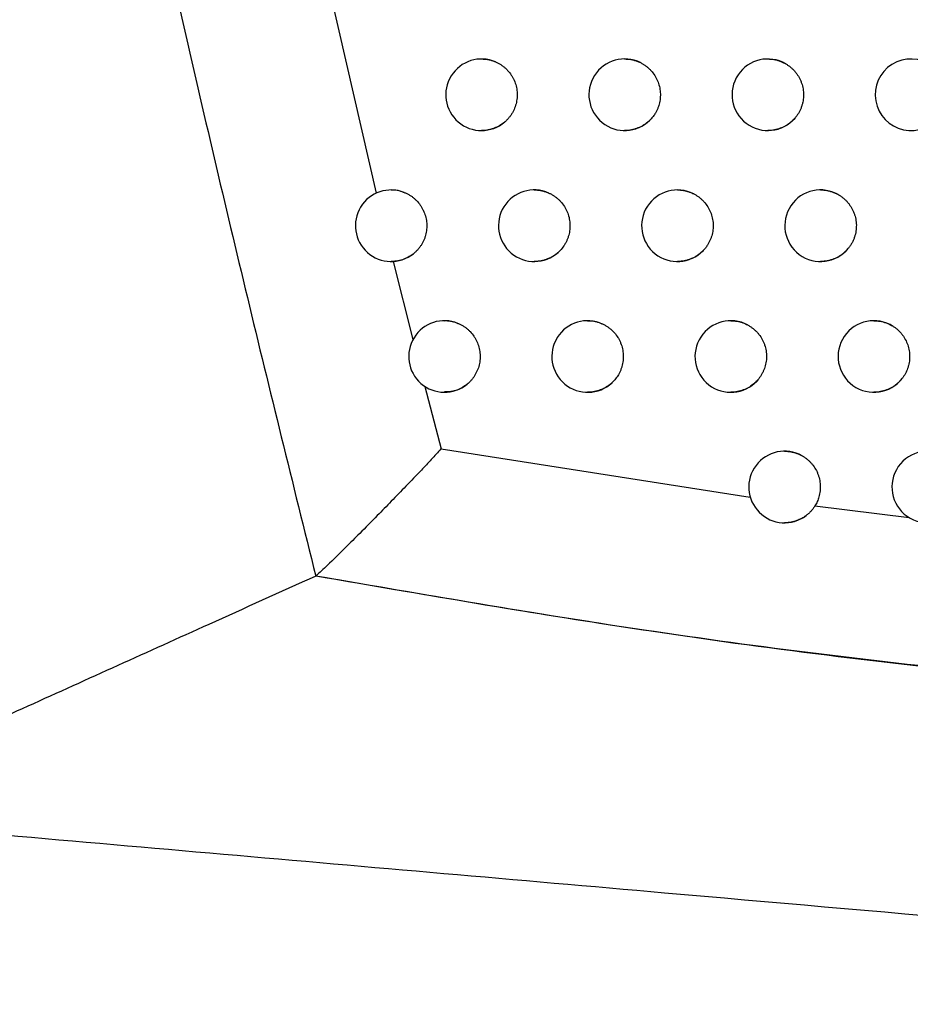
# Model space of a CAD drawing. Header units: millimetres. Extents: x -0.387 to 0.594, y -0.166 to 0.447.
# Tile 47 of 109: x 0.192 to 0.204, y 0.036 to 0.05. Entities that reach past the tile are written whole.
import ezdxf

# ---------------------------------------------------------------- set-up
doc = ezdxf.new("R2010")
doc.units = ezdxf.units.MM
doc.layers.add('FORMAT', color=7, linetype='Continuous')

msp = doc.modelspace()

# ---------------------------------------------------------------- linework, layer by layer
at = {"layer": 'FORMAT', "color": 7, "linetype": 'Continuous', "lineweight": 25}
for p, q in [((0.194245, 0.057768), (0.196578, 0.047646)), ((0.196816, 0.046693), (0.196786, 0.046692)), ((0.196816, 0.046693), (0.197091, 0.045601)), ((0.197258, 0.044946), (0.197483, 0.044073)), ((0.197483, 0.044073), (0.201804, 0.043396)), ((0.202708, 0.043275), (0.204025, 0.043112))]:
    msp.add_line(p, q, dxfattribs=at)
for centre, radius, start, end in [((0.198049, 0.049022), 0.0005000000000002, 66.863199, 310.629193), ((0.200049, 0.049022), 0.0005, 63.84326, 314.550199), ((0.202049, 0.049022), 0.0005, 59.806568, 319.414925), ((0.204049, 0.049022), 0.0005, 54.16473, 325.784627), ((0.196786, 0.047192), 0.0004999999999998, 68.533527, 308.393402), ((0.198786, 0.047192), 0.0005, 66.075034, 311.79157), ((0.200786, 0.047192), 0.0005000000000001, 62.868831, 315.878723), ((0.202786, 0.047192), 0.0004999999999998, 58.560971, 320.989656), ((0.197531, 0.045364), 0.0004999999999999, 67.846129, 309.466456), ((0.199531, 0.045364), 0.0005, 65.241525, 312.993335), ((0.201531, 0.045364), 0.0005000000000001, 61.834328, 317.260453), ((0.203531, 0.045364), 0.0005, 57.22883, 322.642794), ((0.202283, 0.04354), 0.0005, 60.734625, 307.201751), ((0.204283, 0.04354), 0.0005, 55.800517, 324.38361)]:
    msp.add_arc(centre, radius, start, end, dxfattribs=at)
for points, knots in [([(0.1873096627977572, 0.0860241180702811), (0.1874233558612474, 0.0851984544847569), (0.1879918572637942, 0.0810698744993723), (0.1894526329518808, 0.0716757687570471), (0.1915467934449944, 0.0605223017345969), (0.1935492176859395, 0.0513926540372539), (0.1947684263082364, 0.0461877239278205), (0.1954107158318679, 0.0435928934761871), (0.1957318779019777, 0.0422954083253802)], [0, 0, 0, 0, 0.0561086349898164, 0.2805609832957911, 0.6399562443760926, 0.8199378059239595, 0.9099640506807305, 1, 1, 1, 1]), ([(0.1980486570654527, 0.0495218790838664), (0.1980490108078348, 0.0495218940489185), (0.1980634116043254, 0.049522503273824), (0.1980920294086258, 0.0495203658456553), (0.1981344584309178, 0.0495152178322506), (0.1981768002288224, 0.049505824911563), (0.1982138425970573, 0.0494944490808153), (0.1982362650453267, 0.0494853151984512), (0.1982451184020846, 0.0494817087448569)], [0, 0, 0, 0, 0.0052742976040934, 0.2147158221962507, 0.4256197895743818, 0.6411603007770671, 0.8583144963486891, 0.9999999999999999, 0.9999999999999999, 0.9999999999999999, 0.9999999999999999]), ([(0.1982451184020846, 0.0494817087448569), (0.1982574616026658, 0.0494760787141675), (0.1982822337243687, 0.0494647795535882), (0.1983177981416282, 0.0494437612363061), (0.1983520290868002, 0.0494197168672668), (0.1983840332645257, 0.0493927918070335), (0.1984234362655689, 0.0493535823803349), (0.1984578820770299, 0.0493094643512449), (0.1984864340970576, 0.0492615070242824), (0.1985109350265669, 0.0492113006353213), (0.1985291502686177, 0.0491581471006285), (0.1985405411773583, 0.0491033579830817), (0.1985473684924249, 0.0490478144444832), (0.1985472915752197, 0.0489916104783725), (0.198540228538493, 0.0489361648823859), (0.1985286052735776, 0.0488815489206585), (0.1985102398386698, 0.048828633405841), (0.1984851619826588, 0.0487780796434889), (0.1984627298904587, 0.0487411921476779), (0.1984366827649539, 0.0487059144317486), (0.1984074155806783, 0.0486724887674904), (0.1983853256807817, 0.0486524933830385), (0.1983742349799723, 0.0486424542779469)], [0, 0, 0, 0, 0.0405209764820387, 0.0813233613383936, 0.1230132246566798, 0.1650097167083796, 0.2055306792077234, 0.2879489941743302, 0.3299448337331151, 0.3704717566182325, 0.4529021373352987, 0.4949041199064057, 0.5354372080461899, 0.617880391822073, 0.6598890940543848, 0.7004237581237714, 0.7828704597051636, 0.8248811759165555, 0.8677871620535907, 0.9110275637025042, 0.9553295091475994, 1, 1, 1, 1]), ([(0.2000486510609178, 0.0495218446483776), (0.2000492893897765, 0.0495218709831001), (0.2000639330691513, 0.0495224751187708), (0.2000927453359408, 0.0495203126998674), (0.2001350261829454, 0.0495150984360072), (0.2001772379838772, 0.0495057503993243), (0.200213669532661, 0.0494943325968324), (0.2002442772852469, 0.0494824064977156), (0.2002607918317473, 0.0494746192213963), (0.2002690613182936, 0.0494707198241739)], [0, 0, 0, 0, 0.0084178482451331, 0.1931109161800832, 0.3790930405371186, 0.5691590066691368, 0.7606448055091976, 0.8801453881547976, 1, 1, 1, 1]), ([(0.2002690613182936, 0.0494707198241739), (0.2002811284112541, 0.0494644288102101), (0.2003053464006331, 0.0494518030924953), (0.2003398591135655, 0.0494288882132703), (0.2003728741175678, 0.049403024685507), (0.20040350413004, 0.0493744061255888), (0.2004408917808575, 0.0493331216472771), (0.2004730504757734, 0.0492872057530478), (0.2004990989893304, 0.049237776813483), (0.200520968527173, 0.0491863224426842), (0.2005363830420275, 0.0491322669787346), (0.2005448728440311, 0.0490769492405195), (0.2005487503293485, 0.0490211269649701), (0.2005456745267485, 0.0489650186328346), (0.2005356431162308, 0.048910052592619), (0.2005247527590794, 0.0488697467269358), (0.2005106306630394, 0.0488306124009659), (0.2004930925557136, 0.0487923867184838), (0.2004744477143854, 0.0487594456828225), (0.2004505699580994, 0.0487236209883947), (0.2004265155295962, 0.0486932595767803), (0.2004062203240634, 0.0486725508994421), (0.2003994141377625, 0.0486656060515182)], [0, 0, 0, 0, 0.0431172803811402, 0.0865340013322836, 0.1308950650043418, 0.1755824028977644, 0.2186996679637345, 0.3063987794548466, 0.3510854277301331, 0.3942089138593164, 0.4819206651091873, 0.5266137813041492, 0.5697429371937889, 0.6574665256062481, 0.7021658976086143, 0.745295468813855, 0.7887245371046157, 0.833098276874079, 0.8777984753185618, 0.9080925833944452, 0.9691779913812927, 0.9999999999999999, 0.9999999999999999, 0.9999999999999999, 0.9999999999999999]), ([(0.2020486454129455, 0.0495218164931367), (0.2020495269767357, 0.0495218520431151), (0.20206437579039, 0.0495224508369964), (0.2020933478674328, 0.0495202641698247), (0.2021354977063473, 0.0495150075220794), (0.2021775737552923, 0.0495056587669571), (0.2022194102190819, 0.0494925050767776), (0.2022606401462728, 0.0494756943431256), (0.2022869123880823, 0.0494613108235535), (0.2023001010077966, 0.049454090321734)], [0, 0, 0, 0, 0.0100711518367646, 0.1696356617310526, 0.3303132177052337, 0.4945144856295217, 0.6599396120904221, 0.8292902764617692, 1, 1, 1, 1]), ([(0.2023001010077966, 0.0494540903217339), (0.2023117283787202, 0.0494469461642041), (0.2023350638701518, 0.0494326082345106), (0.202367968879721, 0.0494072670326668), (0.2023991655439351, 0.0493790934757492), (0.2024277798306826, 0.0493483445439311), (0.2024622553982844, 0.0493044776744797), (0.2024911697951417, 0.0492563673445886), (0.2025137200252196, 0.0492052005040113), (0.2025273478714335, 0.0491656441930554), (0.202537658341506, 0.049125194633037), (0.2025446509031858, 0.04908352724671), (0.2025480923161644, 0.0490415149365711), (0.2025480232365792, 0.0489996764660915), (0.20254452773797, 0.0489581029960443), (0.2025374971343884, 0.0489164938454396), (0.2025269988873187, 0.0488757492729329), (0.2025132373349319, 0.0488363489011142), (0.2024963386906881, 0.0487983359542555), (0.2024760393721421, 0.048761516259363), (0.2024534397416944, 0.0487272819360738), (0.2024364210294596, 0.0487064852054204), (0.2024283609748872, 0.0486966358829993)], [0, 0, 0, 0, 0.0469611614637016, 0.0942484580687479, 0.1425642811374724, 0.1912354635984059, 0.2381966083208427, 0.333714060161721, 0.3823845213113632, 0.4293520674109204, 0.4766456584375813, 0.524967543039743, 0.5736447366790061, 0.6206170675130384, 0.6679155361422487, 0.7162426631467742, 0.7649252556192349, 0.8118963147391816, 0.8591935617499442, 0.9075196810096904, 0.9562013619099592, 1, 1, 1, 1]), ([(0.1983742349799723, 0.0486424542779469), (0.1983653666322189, 0.0486351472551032), (0.1983475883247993, 0.0486204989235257), (0.1983171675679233, 0.0485996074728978), (0.1982832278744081, 0.048579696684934), (0.1982452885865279, 0.0485615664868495), (0.1982055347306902, 0.0485465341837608), (0.1981645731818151, 0.0485349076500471), (0.1981228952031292, 0.0485269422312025), (0.1980842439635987, 0.0485224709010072), (0.1980593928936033, 0.0485223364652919), (0.1980486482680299, 0.0485222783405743)], [0, 0, 0, 0, 0.0968759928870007, 0.1942065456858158, 0.311305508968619, 0.4292003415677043, 0.5495910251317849, 0.6708387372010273, 0.7895062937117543, 0.9089907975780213, 1, 1, 1, 1]), ([(0.2003994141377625, 0.0486656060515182), (0.2003931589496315, 0.0486596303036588), (0.2003806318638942, 0.048647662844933), (0.2003606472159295, 0.048630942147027), (0.2003398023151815, 0.0486151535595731), (0.2003138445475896, 0.0485975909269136), (0.2002822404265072, 0.0485791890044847), (0.2002442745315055, 0.0485611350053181), (0.2002044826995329, 0.0485461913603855), (0.2001635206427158, 0.0485346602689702), (0.2001218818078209, 0.0485267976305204), (0.2000835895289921, 0.0485224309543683), (0.2000590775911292, 0.0485223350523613), (0.2000486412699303, 0.0485222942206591)], [0, 0, 0, 0, 0.0665180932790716, 0.1332138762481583, 0.2004509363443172, 0.2678700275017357, 0.3746810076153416, 0.482220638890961, 0.5920476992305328, 0.7026611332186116, 0.8106486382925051, 0.9193808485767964, 1, 1, 1, 1]), ([(0.2024283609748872, 0.0486966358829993), (0.2024202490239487, 0.0486875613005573), (0.2024039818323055, 0.0486693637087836), (0.2023769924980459, 0.0486442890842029), (0.2023481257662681, 0.0486209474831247), (0.2023162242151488, 0.0485989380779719), (0.2022813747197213, 0.0485787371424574), (0.2022433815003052, 0.0485607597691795), (0.2022035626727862, 0.0485458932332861), (0.2021626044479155, 0.0485344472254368), (0.2021210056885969, 0.0485266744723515), (0.202083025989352, 0.0485223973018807), (0.202058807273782, 0.0485223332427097), (0.2020486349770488, 0.0485223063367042)], [0, 0, 0, 0, 0.0843691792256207, 0.169188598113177, 0.2554051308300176, 0.3420976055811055, 0.4384030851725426, 0.5353677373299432, 0.6344035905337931, 0.7341522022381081, 0.8313152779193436, 0.9291493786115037, 1, 1, 1, 1]), ([(0.1967863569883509, 0.0476916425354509), (0.1967864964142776, 0.0476916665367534), (0.1968429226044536, 0.0477013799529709), (0.1969068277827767, 0.0476806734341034), (0.1969648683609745, 0.0476587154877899), (0.1969693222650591, 0.0476570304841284)], [0, 0, 0, 0, 0.0022817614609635, 0.9234373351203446, 1, 1, 1, 1]), ([(0.1969693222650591, 0.0476570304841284), (0.1969817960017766, 0.0476517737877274), (0.1970068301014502, 0.0476412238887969), (0.1970429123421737, 0.047621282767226), (0.1970777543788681, 0.0475982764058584), (0.1971104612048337, 0.0475723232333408), (0.1971509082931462, 0.0475343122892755), (0.1971865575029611, 0.0474912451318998), (0.1972164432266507, 0.0474441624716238), (0.197242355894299, 0.047394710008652), (0.197262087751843, 0.0473421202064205), (0.1972750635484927, 0.0472876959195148), (0.1972813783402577, 0.0472463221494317), (0.1972842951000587, 0.0472046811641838), (0.1972837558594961, 0.0471624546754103), (0.1972796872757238, 0.0471205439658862), (0.1972722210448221, 0.0470794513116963), (0.1972614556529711, 0.0470392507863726), (0.1972472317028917, 0.0469996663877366), (0.1972297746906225, 0.0469615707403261), (0.1972093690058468, 0.0469253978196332), (0.1971861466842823, 0.0468911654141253), (0.1971598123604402, 0.0468587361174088), (0.1971302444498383, 0.0468277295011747), (0.197108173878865, 0.0468092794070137), (0.1970968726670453, 0.0467998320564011)], [0, 0, 0, 0, 0.0391820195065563, 0.0786361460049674, 0.1189484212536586, 0.159557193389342, 0.1987392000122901, 0.2784341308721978, 0.3190422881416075, 0.3582299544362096, 0.4379363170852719, 0.4785502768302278, 0.5177442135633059, 0.5572102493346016, 0.5975344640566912, 0.6381552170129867, 0.6773513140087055, 0.7168195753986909, 0.7571462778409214, 0.7977696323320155, 0.8369629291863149, 0.8764284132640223, 0.9167524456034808, 0.9573731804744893, 1, 1, 1, 1]), ([(0.198786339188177, 0.0476916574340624), (0.1987867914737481, 0.0476916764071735), (0.1988012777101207, 0.0476922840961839), (0.1988299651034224, 0.0476901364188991), (0.1988723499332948, 0.0476849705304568), (0.1989146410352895, 0.0476755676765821), (0.1989538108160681, 0.0476635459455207), (0.198978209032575, 0.0476533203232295), (0.1989891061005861, 0.047648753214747)], [0, 0, 0, 0, 0.0065212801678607, 0.2088698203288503, 0.4126311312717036, 0.6208705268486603, 0.8306679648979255, 0.9999999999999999, 0.9999999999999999, 0.9999999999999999, 0.9999999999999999]), ([(0.1989891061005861, 0.047648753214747), (0.1990013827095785, 0.047642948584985), (0.1990260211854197, 0.0476312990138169), (0.1990613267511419, 0.0476097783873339), (0.1990952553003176, 0.0475852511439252), (0.1991269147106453, 0.0475578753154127), (0.199165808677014, 0.0475181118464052), (0.1991996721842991, 0.0474735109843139), (0.1992275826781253, 0.0474251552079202), (0.1992514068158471, 0.0473746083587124), (0.199268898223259, 0.0473212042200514), (0.1992795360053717, 0.0472662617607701), (0.1992855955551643, 0.0472106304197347), (0.199284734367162, 0.0471544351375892), (0.1992768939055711, 0.0470991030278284), (0.1992676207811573, 0.0470583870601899), (0.199255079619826, 0.0470187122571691), (0.199239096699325, 0.0469798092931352), (0.1992201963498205, 0.0469430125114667), (0.1991916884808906, 0.0468973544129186), (0.199158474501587, 0.0468555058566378), (0.1991293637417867, 0.0468281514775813), (0.1991195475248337, 0.0468189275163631)], [0, 0, 0, 0, 0.0412193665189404, 0.0827249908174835, 0.1251333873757, 0.1678536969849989, 0.2090730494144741, 0.2929118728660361, 0.3356315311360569, 0.3768568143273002, 0.4607076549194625, 0.5034334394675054, 0.5446646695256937, 0.6285278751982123, 0.6712601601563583, 0.7124926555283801, 0.7540114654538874, 0.7964333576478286, 0.8391673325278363, 0.8787366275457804, 0.9591097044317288, 1, 1, 1, 1]), ([(0.2007863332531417, 0.0476916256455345), (0.2007870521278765, 0.0476916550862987), (0.2008017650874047, 0.047692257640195), (0.2008306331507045, 0.0476900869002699), (0.2008728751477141, 0.0476848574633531), (0.2009150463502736, 0.0476755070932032), (0.2009527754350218, 0.0476636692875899), (0.2009859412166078, 0.0476505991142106), (0.201004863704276, 0.0476413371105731), (0.2010143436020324, 0.0476366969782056)], [0, 0, 0, 0, 0.00913939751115, 0.1870528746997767, 0.3662079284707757, 0.5492956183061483, 0.7337501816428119, 0.8666126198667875, 1, 1, 1, 1]), ([(0.2010143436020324, 0.0476366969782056), (0.2010263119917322, 0.047630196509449), (0.2010503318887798, 0.0476171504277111), (0.2010844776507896, 0.0475936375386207), (0.2011170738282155, 0.0475672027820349), (0.2011472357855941, 0.0475380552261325), (0.2011839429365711, 0.0474961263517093), (0.2012153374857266, 0.0474496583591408), (0.2012405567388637, 0.0473997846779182), (0.2012615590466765, 0.0473479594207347), (0.2012760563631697, 0.0472936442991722), (0.2012836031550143, 0.0472381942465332), (0.2012857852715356, 0.047196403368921), (0.2012845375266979, 0.0471546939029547), (0.2012797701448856, 0.0471127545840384), (0.201271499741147, 0.0470714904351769), (0.2012599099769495, 0.0470313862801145), (0.2012451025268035, 0.0469925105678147), (0.2012269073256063, 0.0469545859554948), (0.2012044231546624, 0.046916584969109), (0.2011776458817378, 0.0468789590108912), (0.2011560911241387, 0.0468554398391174), (0.2011452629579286, 0.0468436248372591)], [0, 0, 0, 0, 0.0440496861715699, 0.0884052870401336, 0.1337256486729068, 0.1793793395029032, 0.223429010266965, 0.3130246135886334, 0.3586776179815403, 0.402733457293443, 0.4923416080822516, 0.5380010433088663, 0.5820622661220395, 0.6264294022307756, 0.6717613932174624, 0.7174267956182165, 0.7614880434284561, 0.8058552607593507, 0.8511875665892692, 0.896853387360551, 0.9481836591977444, 1, 1, 1, 1]), ([(0.2027863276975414, 0.0476915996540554), (0.2027872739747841, 0.0476916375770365), (0.2028021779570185, 0.0476922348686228), (0.2028311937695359, 0.0476900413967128), (0.2028733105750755, 0.0476847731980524), (0.2029153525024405, 0.0476754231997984), (0.2029588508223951, 0.0476617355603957), (0.2030033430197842, 0.0476433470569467), (0.2030324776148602, 0.0476266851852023), (0.2030471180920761, 0.0476183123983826)], [0, 0, 0, 0, 0.0103823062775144, 0.1635225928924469, 0.3177309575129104, 0.4753200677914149, 0.6340830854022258, 0.8161224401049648, 1, 1, 1, 1]), ([(0.2030471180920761, 0.0476183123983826), (0.2030585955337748, 0.0476109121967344), (0.2030816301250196, 0.0475960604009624), (0.2031139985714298, 0.0475699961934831), (0.2031445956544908, 0.0475411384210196), (0.2031725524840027, 0.0475097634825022), (0.20320608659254, 0.047465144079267), (0.2032339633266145, 0.047416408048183), (0.2032554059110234, 0.0473647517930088), (0.2032724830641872, 0.0473114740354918), (0.2032828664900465, 0.0472562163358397), (0.2032862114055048, 0.0472003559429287), (0.2032848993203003, 0.0471444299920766), (0.2032766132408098, 0.0470888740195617), (0.2032611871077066, 0.0470340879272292), (0.2032456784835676, 0.0469930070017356), (0.2032260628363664, 0.0469526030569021), (0.2032027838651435, 0.0469134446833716), (0.2031841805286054, 0.0468891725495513), (0.2031748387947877, 0.0468769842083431)], [0, 0, 0, 0, 0.0483355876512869, 0.0970068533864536, 0.1467367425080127, 0.1968323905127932, 0.2451679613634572, 0.343480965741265, 0.3935758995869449, 0.4419177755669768, 0.5402436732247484, 0.5903452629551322, 0.6386915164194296, 0.7370266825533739, 0.7871332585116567, 0.8392471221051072, 0.8917823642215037, 0.9456581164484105, 1, 1, 1, 1]), ([(0.1970968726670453, 0.0467998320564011), (0.1970838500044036, 0.0467901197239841), (0.1970485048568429, 0.0467637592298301), (0.196983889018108, 0.0467299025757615), (0.1969164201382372, 0.0467075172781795), (0.1968596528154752, 0.0466963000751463), (0.1968304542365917, 0.0466938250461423), (0.1968158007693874, 0.046692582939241)], [0, 0, 0, 0, 0.1590080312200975, 0.431567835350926, 0.7117967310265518, 0.8553636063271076, 0.9999999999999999, 0.9999999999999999, 0.9999999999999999, 0.9999999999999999]), ([(0.1991195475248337, 0.0468189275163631), (0.1991094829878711, 0.046810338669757), (0.1990892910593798, 0.0467931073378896), (0.1990560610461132, 0.0467700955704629), (0.1990205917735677, 0.0467493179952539), (0.1989826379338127, 0.0467312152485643), (0.1989428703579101, 0.0467162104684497), (0.198901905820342, 0.0467046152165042), (0.1988602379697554, 0.0466966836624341), (0.1988217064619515, 0.0466922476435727), (0.1987969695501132, 0.0466921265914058), (0.1987863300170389, 0.0466920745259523)], [0, 0, 0, 0, 0.1084382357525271, 0.2175536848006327, 0.3314112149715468, 0.4460435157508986, 0.5631063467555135, 0.6810041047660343, 0.7962980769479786, 0.9123862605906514, 1, 1, 1, 1]), ([(0.2011452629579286, 0.0468436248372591), (0.2011384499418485, 0.0468368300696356), (0.2011248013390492, 0.0468232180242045), (0.2011028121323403, 0.0468042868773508), (0.2010797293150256, 0.0467864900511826), (0.2010521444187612, 0.0467677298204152), (0.2010196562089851, 0.046748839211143), (0.2009816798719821, 0.0467308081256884), (0.2009418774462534, 0.0467158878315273), (0.2009009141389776, 0.0467043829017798), (0.200859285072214, 0.0466965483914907), (0.2008210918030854, 0.0466922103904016), (0.2007966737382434, 0.0466921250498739), (0.2007863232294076, 0.0466920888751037)], [0, 0, 0, 0, 0.0718429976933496, 0.1439240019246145, 0.2167331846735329, 0.2897879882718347, 0.3935144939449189, 0.4979493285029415, 0.6046084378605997, 0.7120324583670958, 0.8168337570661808, 0.9223581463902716, 1, 1, 1, 1]), ([(0.2031748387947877, 0.0468769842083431), (0.2031662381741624, 0.0468668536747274), (0.2031489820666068, 0.046846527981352), (0.2031199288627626, 0.0468186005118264), (0.2030885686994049, 0.0467926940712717), (0.2030547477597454, 0.0467692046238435), (0.2030188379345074, 0.0467484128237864), (0.2029808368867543, 0.0467304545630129), (0.202941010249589, 0.0467156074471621), (0.2029000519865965, 0.0467041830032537), (0.2028584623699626, 0.0466964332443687), (0.2028205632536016, 0.0466921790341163), (0.2027964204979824, 0.0466921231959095), (0.2027863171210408, 0.0466920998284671)], [0, 0, 0, 0, 0.0892651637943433, 0.1790997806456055, 0.2707146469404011, 0.3629391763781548, 0.4562759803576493, 0.5502521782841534, 0.6462379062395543, 0.742915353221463, 0.8370329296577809, 0.9318007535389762, 1, 1, 1, 1]), ([(0.1975312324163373, 0.0458643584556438), (0.1975314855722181, 0.0458643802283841), (0.197559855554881, 0.0458668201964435), (0.1976176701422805, 0.0458581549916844), (0.1976800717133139, 0.045843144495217), (0.1977135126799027, 0.0458299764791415), (0.1977197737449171, 0.0458275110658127)], [0, 0, 0, 0, 0.0039569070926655, 0.4434318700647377, 0.8957951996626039, 1, 1, 1, 1]), ([(0.1977197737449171, 0.0458275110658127), (0.1977321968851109, 0.0458220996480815), (0.1977571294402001, 0.0458112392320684), (0.1977930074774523, 0.045790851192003), (0.1978276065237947, 0.0457674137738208), (0.1978600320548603, 0.0457410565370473), (0.1979000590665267, 0.045702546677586), (0.1979352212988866, 0.045659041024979), (0.1979645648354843, 0.0456115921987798), (0.1979899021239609, 0.0455618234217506), (0.1980090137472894, 0.0455089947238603), (0.1980213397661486, 0.0454544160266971), (0.1980271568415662, 0.0454129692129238), (0.198029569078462, 0.045371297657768), (0.198028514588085, 0.0453290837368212), (0.1980239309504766, 0.0452872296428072), (0.1980159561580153, 0.0452462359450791), (0.1980046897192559, 0.0452061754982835), (0.1979899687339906, 0.0451667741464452), (0.1979720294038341, 0.0451289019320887), (0.1979511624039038, 0.0450929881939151), (0.1979274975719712, 0.0450590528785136), (0.1979007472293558, 0.0450269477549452), (0.1978743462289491, 0.0450000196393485), (0.1978563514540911, 0.0449846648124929), (0.1978490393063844, 0.0449784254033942)], [0, 0, 0, 0, 0.0397718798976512, 0.0798199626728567, 0.1207391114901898, 0.1619592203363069, 0.2017310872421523, 0.2826257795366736, 0.323845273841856, 0.3636227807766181, 0.4445288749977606, 0.4857541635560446, 0.5255377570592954, 0.5655975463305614, 0.6065284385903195, 0.647760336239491, 0.6875458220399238, 0.7276075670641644, 0.7685406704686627, 0.8097748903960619, 0.849557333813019, 0.8896160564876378, 0.9305462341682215, 0.9717775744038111, 1, 1, 1, 1]), ([(0.1995312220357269, 0.0458643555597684), (0.1995317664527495, 0.0458643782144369), (0.1995463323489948, 0.0458649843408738), (0.1995750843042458, 0.0458628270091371), (0.1996174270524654, 0.0458576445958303), (0.1996596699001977, 0.0458482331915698), (0.1997010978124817, 0.0458355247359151), (0.1997275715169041, 0.0458240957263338), (0.1997406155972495, 0.045818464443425)], [0, 0, 0, 0, 0.0075853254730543, 0.2029456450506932, 0.3996697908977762, 0.6007159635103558, 0.8032654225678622, 0.9999999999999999, 0.9999999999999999, 0.9999999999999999, 0.9999999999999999]), ([(0.2015312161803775, 0.0458643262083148), (0.2015320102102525, 0.0458643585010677), (0.2015467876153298, 0.0458649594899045), (0.201575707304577, 0.0458627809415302), (0.2016179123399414, 0.0458575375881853), (0.2016600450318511, 0.0458481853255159), (0.2016991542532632, 0.0458359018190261), (0.2017350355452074, 0.0458215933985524), (0.2017564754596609, 0.0458106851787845), (0.2017672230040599, 0.0458052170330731)], [0, 0, 0, 0, 0.0097240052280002, 0.180969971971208, 0.3534108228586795, 0.5296356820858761, 0.7071753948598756, 0.8532109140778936, 1, 1, 1, 1]), ([(0.2035312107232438, 0.0458643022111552), (0.2035322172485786, 0.0458643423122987), (0.2035471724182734, 0.0458649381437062), (0.2035762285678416, 0.0458627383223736), (0.2036183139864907, 0.0458574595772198), (0.203660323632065, 0.0458481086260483), (0.2037056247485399, 0.0458338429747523), (0.2037536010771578, 0.0458137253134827), (0.203785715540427, 0.045794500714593), (0.2038018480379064, 0.0457848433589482)], [0, 0, 0, 0, 0.0105947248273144, 0.1574186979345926, 0.3052665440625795, 0.4563546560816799, 0.608567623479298, 0.8033664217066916, 1, 1, 1, 1]), ([(0.1997406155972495, 0.045818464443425), (0.1997528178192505, 0.0458124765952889), (0.1997773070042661, 0.0458004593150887), (0.1998123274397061, 0.0457784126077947), (0.1998459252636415, 0.0457533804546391), (0.1998772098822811, 0.0457255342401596), (0.1999155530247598, 0.0456851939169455), (0.1999487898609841, 0.0456400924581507), (0.1999760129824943, 0.0455913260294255), (0.1999991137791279, 0.0455404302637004), (0.2000158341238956, 0.0454867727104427), (0.2000256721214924, 0.0454316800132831), (0.2000309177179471, 0.0453759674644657), (0.200029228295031, 0.045319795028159), (0.2000205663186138, 0.045264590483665), (0.2000106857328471, 0.0452240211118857), (0.199997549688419, 0.0451845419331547), (0.1999809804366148, 0.0451458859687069), (0.1999621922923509, 0.0451106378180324), (0.1999355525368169, 0.0450689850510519), (0.1999061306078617, 0.0450317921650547), (0.1998807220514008, 0.0450070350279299), (0.1998721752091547, 0.0449987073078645)], [0, 0, 0, 0, 0.0419731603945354, 0.0842378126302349, 0.1274217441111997, 0.1709232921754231, 0.21289643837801, 0.2982684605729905, 0.3417693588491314, 0.383748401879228, 0.4691323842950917, 0.5126393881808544, 0.55462414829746, 0.6400200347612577, 0.683533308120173, 0.7255190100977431, 0.7677962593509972, 0.8109930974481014, 0.8545077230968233, 0.8904245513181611, 0.9631413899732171, 1, 1, 1, 1]), ([(0.2017672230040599, 0.0458052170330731), (0.2017790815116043, 0.0457984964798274), (0.2018028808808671, 0.0457850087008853), (0.2018366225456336, 0.0457608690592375), (0.2018687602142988, 0.0457338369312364), (0.2018984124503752, 0.0457041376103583), (0.2019343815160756, 0.0456615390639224), (0.2019649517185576, 0.0456144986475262), (0.2019892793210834, 0.0455641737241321), (0.2020042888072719, 0.0455251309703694), (0.202016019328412, 0.0454850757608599), (0.2020244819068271, 0.0454436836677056), (0.2020294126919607, 0.045401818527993), (0.2020308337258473, 0.0453600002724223), (0.2020288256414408, 0.0453183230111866), (0.2020232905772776, 0.0452764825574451), (0.2020142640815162, 0.0452353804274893), (0.2020019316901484, 0.0451955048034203), (0.201986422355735, 0.0451568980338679), (0.2019674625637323, 0.045119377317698), (0.2019398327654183, 0.0450738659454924), (0.2019145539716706, 0.0450440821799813), (0.2018984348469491, 0.0450250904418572)], [0, 0, 0, 0, 0.0450734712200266, 0.090459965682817, 0.1368336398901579, 0.1835483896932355, 0.2286218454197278, 0.320299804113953, 0.3670138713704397, 0.4120934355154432, 0.4574859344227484, 0.5038653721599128, 0.5505858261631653, 0.5956704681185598, 0.6410681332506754, 0.687453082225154, 0.7341791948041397, 0.7792634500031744, 0.8246607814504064, 0.8710456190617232, 0.917771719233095, 1, 1, 1, 1]), ([(0.2038018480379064, 0.0457848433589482), (0.2038131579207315, 0.0457771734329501), (0.2038358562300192, 0.0457617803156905), (0.2038676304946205, 0.0457349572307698), (0.203897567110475, 0.0457053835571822), (0.2039248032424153, 0.0456733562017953), (0.2039573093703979, 0.0456279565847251), (0.2039840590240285, 0.0455785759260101), (0.2040043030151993, 0.0455264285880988), (0.2040201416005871, 0.0454727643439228), (0.2040292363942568, 0.0454172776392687), (0.2040312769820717, 0.0453613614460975), (0.2040293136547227, 0.045319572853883), (0.2040239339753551, 0.0452782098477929), (0.2040150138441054, 0.0452369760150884), (0.2040029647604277, 0.0451977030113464), (0.203983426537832, 0.0451487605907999), (0.2039591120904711, 0.0451029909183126), (0.2039363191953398, 0.0450716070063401), (0.2039286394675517, 0.0450610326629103)], [0, 0, 0, 0, 0.0498675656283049, 0.1000814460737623, 0.1513874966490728, 0.2030708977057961, 0.252938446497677, 0.3543674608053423, 0.4060501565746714, 0.4559238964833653, 0.5573655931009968, 0.609054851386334, 0.6589325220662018, 0.7091565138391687, 0.7604728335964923, 0.8121666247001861, 0.8584295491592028, 0.952299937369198, 1, 1, 1, 1]), ([(0.1998721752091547, 0.0449987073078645), (0.1998609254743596, 0.044988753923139), (0.199838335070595, 0.0449687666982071), (0.1998022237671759, 0.0449435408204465), (0.1997651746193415, 0.0449218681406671), (0.1997272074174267, 0.0449037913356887), (0.1996874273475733, 0.044888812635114), (0.199646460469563, 0.044877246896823), (0.1996048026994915, 0.0448693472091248), (0.1995663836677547, 0.0448649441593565), (0.1995417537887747, 0.0448648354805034), (0.199531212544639, 0.0448647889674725)], [0, 0, 0, 0, 0.1196554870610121, 0.2402781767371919, 0.3509668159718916, 0.462409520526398, 0.5762185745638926, 0.6908408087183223, 0.8028445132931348, 0.9156202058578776, 1, 1, 1, 1]), ([(0.2018984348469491, 0.0450250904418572), (0.2018910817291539, 0.0450174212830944), (0.2018763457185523, 0.0450020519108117), (0.2018523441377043, 0.0449807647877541), (0.2018269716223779, 0.0449608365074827), (0.2017976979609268, 0.0449408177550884), (0.2017642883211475, 0.0449214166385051), (0.2017263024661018, 0.0449034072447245), (0.201686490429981, 0.0448885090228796), (0.2016455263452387, 0.0448770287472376), (0.2016039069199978, 0.0448692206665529), (0.2015658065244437, 0.0448649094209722), (0.2015414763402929, 0.0448648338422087), (0.2015312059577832, 0.0448648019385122)], [0, 0, 0, 0, 0.0770071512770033, 0.1543261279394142, 0.2326039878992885, 0.3112064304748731, 0.4119074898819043, 0.5132968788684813, 0.6168483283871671, 0.7211435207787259, 0.8228260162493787, 0.9252104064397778, 1, 1, 1, 1]), ([(0.2039286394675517, 0.0450610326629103), (0.2039268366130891, 0.0450586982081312), (0.2039166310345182, 0.0450454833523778), (0.2038966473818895, 0.0450223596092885), (0.2038669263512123, 0.0449930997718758), (0.2038344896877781, 0.0449661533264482), (0.2037998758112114, 0.0449420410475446), (0.2037635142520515, 0.0449210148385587), (0.2037255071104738, 0.0449030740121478), (0.2036856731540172, 0.0448882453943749), (0.2036447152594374, 0.0448768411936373), (0.2036031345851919, 0.0448691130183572), (0.2035653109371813, 0.0448648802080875), (0.2035412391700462, 0.0448648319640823), (0.2035312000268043, 0.0448648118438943)], [0, 0, 0, 0, 0.0191972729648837, 0.108671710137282, 0.1987580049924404, 0.2907637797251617, 0.3834285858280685, 0.4738377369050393, 0.5648667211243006, 0.657844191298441, 0.7514925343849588, 0.8426120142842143, 0.9343612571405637, 1, 1, 1, 1]), ([(0.1978490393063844, 0.0449784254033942), (0.1978335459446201, 0.0449666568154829), (0.1977733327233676, 0.0449209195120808), (0.1976653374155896, 0.0448712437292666), (0.1975699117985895, 0.0448708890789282), (0.1975308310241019, 0.0448707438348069)], [0, 0, 0, 0, 0.1698257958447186, 0.6600090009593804, 1, 1, 1, 1]), ([(0.1974818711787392, 0.0440728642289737), (0.1974369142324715, 0.0440230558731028), (0.197347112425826, 0.0439235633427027), (0.1971824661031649, 0.0437497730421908), (0.1969961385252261, 0.0435549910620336), (0.1967904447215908, 0.0433426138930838), (0.1965749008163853, 0.0431221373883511), (0.1963623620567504, 0.0429067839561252), (0.1961287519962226, 0.0426737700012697), (0.195920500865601, 0.0424658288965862), (0.1957853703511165, 0.0423437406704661), (0.1957318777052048, 0.0422954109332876)], [0, 0, 0, 0, 0.0775367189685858, 0.1548801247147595, 0.2754390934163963, 0.389668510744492, 0.5000057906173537, 0.6387754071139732, 0.7500003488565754, 0.9010353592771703, 0.9999999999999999, 0.9999999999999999, 0.9999999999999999, 0.9999999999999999]), ([(0.2022832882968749, 0.0440399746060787), (0.2022841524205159, 0.0440400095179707), (0.2022989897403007, 0.0440406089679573), (0.2023279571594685, 0.0440384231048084), (0.2023701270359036, 0.044033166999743), (0.2024122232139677, 0.0440238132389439), (0.2024528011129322, 0.0440110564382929), (0.2024915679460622, 0.0439954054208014), (0.2025156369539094, 0.0439826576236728), (0.2025277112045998, 0.0439762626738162)], [0, 0, 0, 0, 0.0101847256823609, 0.1748754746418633, 0.3407152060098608, 0.5101929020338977, 0.6809343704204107, 0.8399402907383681, 1, 1, 1, 1]), ([(0.2025277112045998, 0.0439762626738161), (0.2025394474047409, 0.0439693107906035), (0.2025630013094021, 0.0439553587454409), (0.2025962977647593, 0.0439305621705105), (0.2026279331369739, 0.0439029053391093), (0.202657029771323, 0.0438726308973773), (0.2026921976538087, 0.043829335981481), (0.2027218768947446, 0.0437817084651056), (0.2027452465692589, 0.0437309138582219), (0.2027643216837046, 0.043678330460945), (0.2027767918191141, 0.043623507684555), (0.2027822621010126, 0.043567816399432), (0.2027828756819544, 0.0435259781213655), (0.2027800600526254, 0.0434843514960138), (0.2027737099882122, 0.0434426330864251), (0.2027644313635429, 0.0434039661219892), (0.2027494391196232, 0.0433577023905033), (0.2027309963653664, 0.0433152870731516), (0.2027133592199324, 0.0432854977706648), (0.2027074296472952, 0.0432754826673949)], [0, 0, 0, 0, 0.0508875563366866, 0.1021285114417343, 0.1544839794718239, 0.2072245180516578, 0.2581120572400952, 0.3616156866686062, 0.4143554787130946, 0.4652496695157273, 0.5687668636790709, 0.6215136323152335, 0.6724130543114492, 0.7236658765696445, 0.7760333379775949, 0.8287859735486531, 0.8710836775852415, 0.9566585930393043, 1, 1, 1, 1]), ([(0.2027074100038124, 0.0432754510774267), (0.2026992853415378, 0.0432631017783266), (0.2026829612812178, 0.0432382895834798), (0.2026588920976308, 0.043209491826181), (0.2026327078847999, 0.0431818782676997), (0.2026099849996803, 0.0431608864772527), (0.2025917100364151, 0.0431466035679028), (0.2025855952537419, 0.043141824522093)], [0, 0, 0, 0, 0.2444361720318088, 0.4911208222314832, 0.6176680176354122, 0.8720721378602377, 1, 1, 1, 1]), ([(0.2025855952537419, 0.043141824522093), (0.2025754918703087, 0.0431345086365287), (0.2025449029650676, 0.0431123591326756), (0.2025000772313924, 0.0430883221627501), (0.2024520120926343, 0.0430688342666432), (0.20241342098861, 0.0430567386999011), (0.2023727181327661, 0.0430474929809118), (0.2023309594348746, 0.0430419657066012), (0.2023009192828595, 0.0430396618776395), (0.2022850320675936, 0.0430402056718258), (0.202283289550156, 0.0430402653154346)], [0, 0, 0, 0, 0.1150171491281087, 0.3482248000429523, 0.4666407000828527, 0.5935916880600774, 0.721440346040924, 0.8521214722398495, 0.9837806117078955, 1, 1, 1, 1]), ([(0.1957318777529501, 0.0422954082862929), (0.1952329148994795, 0.0420696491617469), (0.1938754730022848, 0.0414554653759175), (0.1916980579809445, 0.0404706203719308), (0.1897349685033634, 0.03958503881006), (0.1886226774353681, 0.0390825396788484), (0.1883188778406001, 0.0389452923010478)], [0, 0, 0, 0, 0.1962367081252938, 0.5338672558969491, 0.8726853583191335, 1, 1, 1, 1]), ([(0.216727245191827, 0.0402964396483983), (0.2163111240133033, 0.0403007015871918), (0.2142299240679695, 0.0403220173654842), (0.2104901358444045, 0.0404678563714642), (0.205529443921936, 0.0408657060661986), (0.2005974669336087, 0.0414549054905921), (0.1973552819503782, 0.0420149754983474), (0.1957318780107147, 0.0422954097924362)], [0, 0, 0, 0, 0.0586804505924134, 0.2934860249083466, 0.5282887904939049, 0.7638080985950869, 1, 1, 1, 1]), ([(0.2167273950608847, 0.0402960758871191), (0.2167015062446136, 0.040296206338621), (0.2148726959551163, 0.0403054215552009), (0.2112587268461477, 0.0404110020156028), (0.2059682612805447, 0.0408116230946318), (0.2007845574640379, 0.0414227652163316), (0.1974161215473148, 0.0420045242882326), (0.1957318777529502, 0.0422954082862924)], [0, 0, 0, 0, 0.0036500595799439, 0.2578436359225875, 0.5099757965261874, 0.7549841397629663, 1, 1, 1, 1]), ([(0.1883188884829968, 0.0389452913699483), (0.1903575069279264, 0.0387669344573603), (0.1944360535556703, 0.0384101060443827), (0.2015175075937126, 0.0377905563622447), (0.2095091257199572, 0.0370913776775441), (0.2154786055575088, 0.036569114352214), (0.2184370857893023, 0.0363102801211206)], [0, 0, 0, 0, 0.2054433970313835, 0.4110187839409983, 0.7081003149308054, 0.9999999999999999, 0.9999999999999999, 0.9999999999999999, 0.9999999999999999])]:
    msp.add_open_spline(points, degree=3, knots=knots, dxfattribs=at)

doc.saveas('drawing.dxf')
